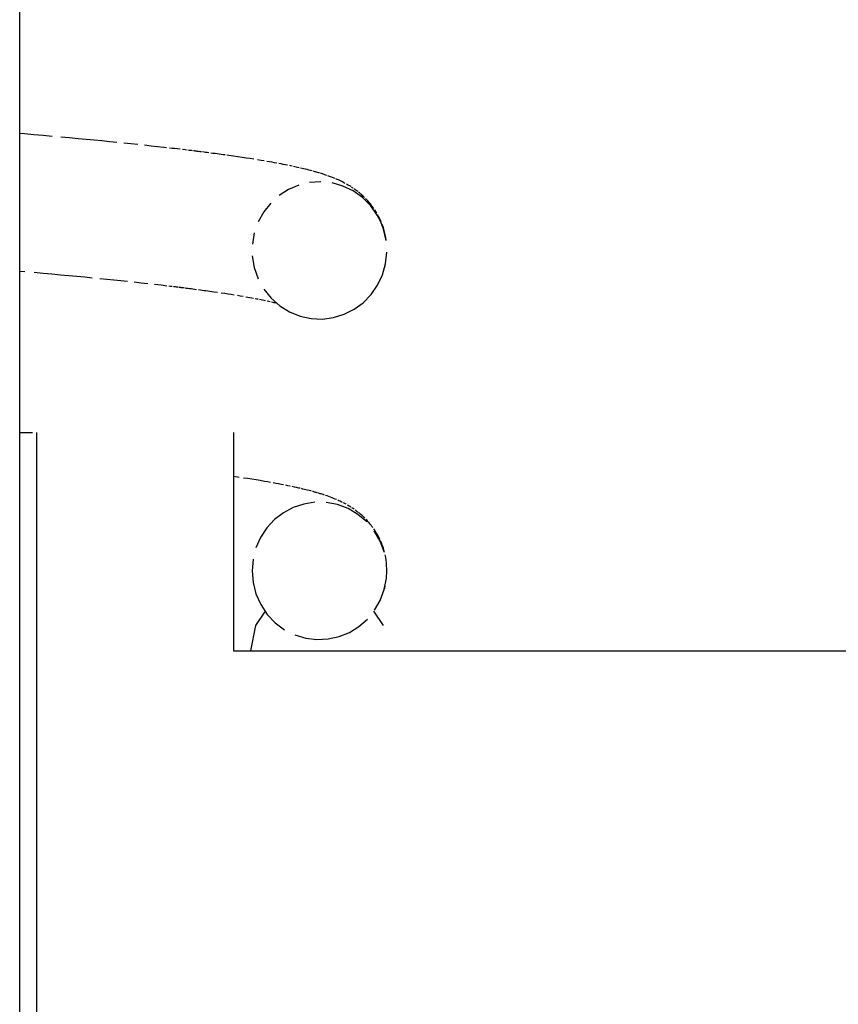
# Model space of a CAD drawing. Extents: x -285 to 5863, y 308 to 3178.
# Tile 125 of 256: x 223.877 to 224.355, y 972.803 to 973.377. Entities that reach past the tile are written whole.
import ezdxf

# ---------------------------------------------------------------- set-up
doc = ezdxf.new("R2010")
doc.units = 0
doc.header["$MEASUREMENT"] = 0
doc.layers.add('SPILL-BUCKET', color=1, linetype='CONTINUOUS')

msp = doc.modelspace()

# ---------------------------------------------------------------- linework, layer by layer
at = {"layer": 'SPILL-BUCKET', "color": 7, "linetype": 'Continuous'}
for p, q in [((223.87726, 972.58799), (223.87726, 974.09846)), ((223.88002, 973.31052), (223.87729, 973.31076)), ((223.88553, 973.31004), (223.88002, 973.31052)), ((223.89097, 973.30957), (223.88553, 973.31004)), ((223.89619, 973.3091), (223.89097, 973.30957)), ((223.90637, 973.30818), (223.90134, 973.30864)), ((223.91133, 973.30772), (223.90637, 973.30818)), ((223.91606, 973.30727), (223.91133, 973.30772)), ((223.92074, 973.30683), (223.91606, 973.30727)), ((223.9252, 973.3064), (223.92074, 973.30683)), ((223.92961, 973.30597), (223.9252, 973.3064)), ((223.93388, 973.30554), (223.92961, 973.30597)), ((223.94219, 973.3047), (223.93809, 973.30512)), ((223.94622, 973.30428), (223.94219, 973.3047)), ((223.95399, 973.30345), (223.95013, 973.30387)), ((223.95773, 973.30305), (223.95399, 973.30345)), ((223.96142, 973.30264), (223.95773, 973.30305)), ((223.96303, 973.30246), (223.96142, 973.30264)), ((223.96621, 973.3021), (223.96463, 973.30228)), ((223.96778, 973.30192), (223.96621, 973.3021)), ((223.96932, 973.30174), (223.96778, 973.30192)), ((223.97086, 973.30156), (223.96932, 973.30174)), ((223.97379, 973.30121), (223.97233, 973.30138)), ((223.97461, 973.30111), (223.97379, 973.30121)), ((223.97616, 973.30093), (223.97543, 973.30101)), ((223.97688, 973.30084), (223.97616, 973.30093)), ((223.97752, 973.30077), (223.97688, 973.30084)), ((223.97815, 973.30069), (223.97752, 973.30077)), ((223.97924, 973.30055), (223.97869, 973.30062)), ((223.97969, 973.3005), (223.97924, 973.30055)), ((223.98015, 973.30044), (223.97969, 973.3005)), ((223.98052, 973.3004), (223.98015, 973.30044)), ((223.98089, 973.30035), (223.98052, 973.3004)), ((223.98123, 973.30031), (223.98089, 973.30035)), ((223.98158, 973.30027), (223.98123, 973.30031)), ((223.9826, 973.30014), (223.98209, 973.3002)), ((223.98328, 973.30005), (223.9826, 973.30014)), ((223.98482, 973.29986), (223.98397, 973.29997)), ((223.98567, 973.29975), (223.98482, 973.29986)), ((223.9867, 973.29962), (223.98567, 973.29975)), ((223.98771, 973.29949), (223.9867, 973.29962)), ((223.99006, 973.29918), (223.98889, 973.29934)), ((223.99129, 973.29902), (223.99006, 973.29918)), ((223.9925, 973.29886), (223.99129, 973.29902)), ((223.99368, 973.29871), (223.9925, 973.29886)), ((223.99486, 973.29855), (223.99368, 973.29871)), ((223.996, 973.29839), (223.99486, 973.29855)), ((223.99714, 973.29823), (223.996, 973.29839)), ((223.99934, 973.29793), (223.99824, 973.29808)), ((224.002, 973.29755), (223.99934, 973.29793)), ((224.00461, 973.29718), (224.002, 973.29755)), ((224.00704, 973.29682), (224.00461, 973.29718)), ((224.00943, 973.29646), (224.00704, 973.29682)), ((224.0117, 973.29611), (224.00943, 973.29646)), ((224.01393, 973.29576), (224.0117, 973.29611)), ((224.01823, 973.29506), (224.0161, 973.29541)), ((224.01987, 973.29479), (224.01823, 973.29506)), ((224.02304, 973.29424), (224.02148, 973.29451)), ((224.02458, 973.29397), (224.02304, 973.29424)), ((224.02597, 973.29372), (224.02458, 973.29397)), ((224.02735, 973.29347), (224.02597, 973.29372)), ((224.0298, 973.29301), (224.02858, 973.29324)), ((224.03108, 973.29276), (224.0298, 973.29301)), ((224.03234, 973.29251), (224.03108, 973.29276)), ((224.0336, 973.29226), (224.03234, 973.29251)), ((224.03553, 973.29186), (224.03484, 973.292)), ((224.03621, 973.29171), (224.03553, 973.29186)), ((224.03774, 973.29139), (224.03698, 973.29155)), ((224.03858, 973.2912), (224.03774, 973.29139)), ((224.03942, 973.29101), (224.03858, 973.2912)), ((224.04032, 973.29081), (224.03942, 973.29101)), ((224.04207, 973.2904), (224.0412, 973.29061)), ((224.04292, 973.2902), (224.04207, 973.2904)), ((224.04399, 973.28994), (224.04292, 973.2902)), ((224.04505, 973.28968), (224.04399, 973.28994)), ((224.04603, 973.28942), (224.04505, 973.28968)), ((224.04701, 973.28917), (224.04603, 973.28942)), ((224.04786, 973.28894), (224.04701, 973.28917)), ((224.04913, 973.28859), (224.04871, 973.28871)), ((224.04954, 973.28847), (224.04913, 973.28859)), ((224.05, 973.28834), (224.04954, 973.28847)), ((224.05046, 973.28821), (224.05, 973.28834)), ((224.051, 973.28805), (224.05046, 973.28821)), ((224.05295, 973.2826), (224.04644, 973.28217)), ((224.05154, 973.2879), (224.051, 973.28805)), ((224.05215, 973.28771), (224.05154, 973.2879)), ((224.05333, 973.28735), (224.05275, 973.28753)), ((224.0539, 973.28716), (224.05333, 973.28735)), ((224.05442, 973.28699), (224.0539, 973.28716)), ((224.05494, 973.28683), (224.05442, 973.28699)), ((224.0554, 973.28667), (224.05494, 973.28683)), ((224.05587, 973.28651), (224.0554, 973.28667)), ((224.05645, 973.28631), (224.05587, 973.28651)), ((224.05758, 973.2859), (224.05702, 973.28611)), ((224.05815, 973.2857), (224.05758, 973.2859)), ((224.05872, 973.28548), (224.05815, 973.2857)), ((224.0593, 973.28526), (224.05872, 973.28548)), ((224.05988, 973.28503), (224.0593, 973.28526)), ((224.06047, 973.2848), (224.05988, 973.28503)), ((224.06109, 973.28454), (224.06047, 973.2848)), ((224.06246, 973.28396), (224.06172, 973.28428)), ((224.06321, 973.28363), (224.06246, 973.28396)), ((224.06402, 973.28325), (224.06321, 973.28363)), ((224.06484, 973.28286), (224.06402, 973.28325)), ((224.06562, 973.28248), (224.06484, 973.28286)), ((224.06642, 973.28207), (224.06562, 973.28248)), ((224.0341, 973.27811), (224.02861, 973.2746)), ((224.04009, 973.28066), (224.0341, 973.27811)), ((224.06588, 973.28011), (224.05952, 973.28191)), ((224.07191, 973.27722), (224.06588, 973.28011)), ((224.06716, 973.28168), (224.06642, 973.28207)), ((224.06857, 973.28089), (224.0679, 973.28127)), ((224.06924, 973.2805), (224.06857, 973.28089)), ((224.06983, 973.28014), (224.06924, 973.2805)), ((224.07044, 973.27976), (224.06983, 973.28014)), ((224.07126, 973.27923), (224.07085, 973.2795)), ((224.07175, 973.2789), (224.07126, 973.27923)), ((224.07737, 973.27335), (224.07191, 973.27722)), ((224.07281, 973.27817), (224.07224, 973.27857)), ((224.07338, 973.27776), (224.07281, 973.27817)), ((224.07396, 973.27732), (224.07338, 973.27776)), ((224.07454, 973.27687), (224.07396, 973.27732)), ((224.07556, 973.27605), (224.07505, 973.27647)), ((224.07599, 973.27569), (224.07556, 973.27605)), ((224.07643, 973.27532), (224.07599, 973.27569)), ((224.07691, 973.2749), (224.07643, 973.27532)), ((224.0774, 973.27445), (224.07691, 973.2749)), ((224.08208, 973.2686), (224.07737, 973.27335)), ((224.07797, 973.27392), (224.0774, 973.27445)), ((224.07854, 973.27337), (224.07797, 973.27392)), ((224.07967, 973.27221), (224.07911, 973.2728)), ((224.08044, 973.27139), (224.07967, 973.27221)), ((224.0812, 973.27051), (224.08044, 973.27139)), ((224.02373, 973.27018), (224.01964, 973.26502)), ((224.08189, 973.26968), (224.0812, 973.27051)), ((224.08257, 973.26882), (224.08189, 973.26968)), ((224.08595, 973.26315), (224.08208, 973.2686)), ((224.08323, 973.26796), (224.08257, 973.26882)), ((224.08385, 973.26708), (224.08323, 973.26796)), ((224.08504, 973.26527), (224.08446, 973.26618)), ((224.0856, 973.26435), (224.08504, 973.26527)), ((224.01964, 973.26502), (224.01641, 973.25915)), ((224.08799, 973.25919), (224.08595, 973.26315)), ((224.08668, 973.26241), (224.08615, 973.2634)), ((224.08722, 973.26134), (224.08668, 973.26241)), ((224.08775, 973.26021), (224.08722, 973.26134)), ((224.08828, 973.259), (224.08775, 973.26021)), ((224.08959, 973.25503), (224.08799, 973.25919)), ((224.08928, 973.25636), (224.08879, 973.25771)), ((224.08975, 973.25489), (224.08928, 973.25636)), ((224.09113, 973.24835), (224.08959, 973.25503)), ((224.09017, 973.25338), (224.08975, 973.25489)), ((224.01419, 973.25284), (224.01303, 973.24613)), ((224.09056, 973.25173), (224.09017, 973.25338)), ((224.09089, 973.25006), (224.09056, 973.25173)), ((224.09113, 973.24854), (224.09089, 973.25006)), ((224.01299, 973.23932), (224.01411, 973.23254)), ((224.0908, 973.23477), (224.09154, 973.24151)), ((224.01411, 973.23254), (224.01635, 973.22604)), ((224.08896, 973.22825), (224.0908, 973.23477)), ((224.09028, 973.2325), (224.09036, 973.23279)), ((224.09043, 973.23308), (224.09057, 973.23373)), ((223.87728, 973.23052), (223.88019, 973.23027)), ((223.88562, 973.22979), (223.89099, 973.22931)), ((223.89099, 973.22931), (223.89611, 973.22884)), ((223.89611, 973.22884), (223.90115, 973.22838)), ((223.90115, 973.22838), (223.90596, 973.22793)), ((223.90596, 973.22793), (223.9107, 973.22749)), ((223.9107, 973.22749), (223.91521, 973.22705)), ((223.91521, 973.22705), (223.91965, 973.22662)), ((223.92394, 973.2262), (223.92816, 973.22578)), ((223.92816, 973.22578), (223.93226, 973.22536)), ((223.93226, 973.22536), (223.93629, 973.22494)), ((223.93629, 973.22494), (223.94019, 973.22454)), ((224.08611, 973.22222), (224.08896, 973.22825)), ((223.94404, 973.22413), (223.94812, 973.22368)), ((223.94812, 973.22368), (223.95212, 973.22324)), ((223.95599, 973.22281), (223.95978, 973.22237)), ((223.95978, 973.22237), (223.96094, 973.22224)), ((223.96094, 973.22224), (223.96209, 973.2221)), ((223.96209, 973.2221), (223.9632, 973.22197)), ((223.96431, 973.22184), (223.96528, 973.22173)), ((223.96528, 973.22173), (223.96624, 973.22161)), ((223.96708, 973.22151), (223.96791, 973.22141)), ((223.96791, 973.22141), (223.96861, 973.22132)), ((223.96861, 973.22132), (223.9693, 973.22124)), ((223.9693, 973.22124), (223.96978, 973.22118)), ((223.97026, 973.22112), (223.97065, 973.22107)), ((223.97065, 973.22107), (223.97104, 973.22103)), ((223.97104, 973.22103), (223.97136, 973.22099)), ((223.97136, 973.22099), (223.97169, 973.22095)), ((223.97169, 973.22095), (223.97214, 973.22089)), ((223.97214, 973.22089), (223.9726, 973.22083)), ((223.9726, 973.22083), (223.97323, 973.22076)), ((223.97386, 973.22068), (223.97466, 973.22058)), ((223.97466, 973.22058), (223.97546, 973.22047)), ((223.97546, 973.22047), (223.97637, 973.22036)), ((223.97637, 973.22036), (223.97727, 973.22024)), ((223.97727, 973.22024), (223.97833, 973.22011)), ((223.97833, 973.22011), (223.97937, 973.21997)), ((223.97937, 973.21997), (223.98049, 973.21982)), ((223.98161, 973.21968), (223.98269, 973.21953)), ((223.98269, 973.21953), (223.98377, 973.21939)), ((223.98377, 973.21939), (223.98482, 973.21925)), ((223.98482, 973.21925), (223.98585, 973.21911)), ((224.01965, 973.22003), (224.02392, 973.21467)), ((224.08231, 973.21675), (224.08611, 973.22222)), ((223.98585, 973.21911), (223.98824, 973.21878)), ((223.98824, 973.21878), (223.99058, 973.21845)), ((223.99058, 973.21845), (223.99276, 973.21814)), ((223.99489, 973.21782), (223.99688, 973.21753)), ((223.99688, 973.21753), (223.99883, 973.21723)), ((223.99883, 973.21723), (224.0007, 973.21694)), ((224.0007, 973.21694), (224.00252, 973.21665)), ((224.00428, 973.21637), (224.006, 973.21608)), ((224.006, 973.21608), (224.00767, 973.2158)), ((224.00928, 973.21552), (224.01047, 973.21532)), ((224.01047, 973.21532), (224.01164, 973.21511)), ((224.01164, 973.21511), (224.01268, 973.21492)), ((224.01268, 973.21492), (224.01371, 973.21473)), ((224.01462, 973.21456), (224.01551, 973.21438)), ((224.01551, 973.21438), (224.01639, 973.21422)), ((224.01724, 973.21405), (224.01814, 973.21387)), ((224.01814, 973.21387), (224.01901, 973.21369)), ((224.01901, 973.21369), (224.01992, 973.2135)), ((224.01992, 973.2135), (224.0208, 973.21331)), ((224.02392, 973.21467), (224.02898, 973.21019)), ((224.07773, 973.21206), (224.08231, 973.21675)), ((224.02169, 973.21312), (224.02256, 973.21293)), ((224.02256, 973.21293), (224.02339, 973.21274)), ((224.02418, 973.21255), (224.02489, 973.21238)), ((224.02489, 973.21238), (224.02557, 973.21222)), ((224.02557, 973.21222), (224.02616, 973.21207)), ((224.02616, 973.21207), (224.02673, 973.21192)), ((224.02898, 973.21019), (224.03473, 973.20663)), ((224.06662, 973.20526), (224.07244, 973.20818)), ((224.07244, 973.20818), (224.07773, 973.21206)), ((224.03473, 973.20663), (224.04089, 973.20416)), ((224.04089, 973.20416), (224.04737, 973.20277)), ((224.04737, 973.20277), (224.05391, 973.20251)), ((224.05391, 973.20251), (224.06039, 973.20335)), ((224.06039, 973.20335), (224.06662, 973.20526)), ((224.00534, 973.11014), (224.00219, 973.11059)), ((224.0103, 973.10939), (224.00785, 973.10976)), ((224.01278, 973.10901), (224.0103, 973.10939)), ((224.0152, 973.10862), (224.01278, 973.10901)), ((224.01767, 973.10822), (224.0152, 973.10862)), ((224.02008, 973.10782), (224.01767, 973.10822)), ((224.02184, 973.10752), (224.02008, 973.10782)), ((224.02357, 973.10722), (224.02184, 973.10752)), ((224.02681, 973.10663), (224.0252, 973.10693)), ((224.02833, 973.10635), (224.02681, 973.10663)), ((224.02983, 973.10607), (224.02833, 973.10635)), ((224.03121, 973.1058), (224.02983, 973.10607)), ((224.03383, 973.10527), (224.03258, 973.10552)), ((224.03507, 973.10502), (224.03383, 973.10527)), ((224.03754, 973.10449), (224.03631, 973.10476)), ((224.03882, 973.10421), (224.03754, 973.10449)), ((224.04008, 973.10393), (224.03882, 973.10421)), ((224.04089, 973.10375), (224.04008, 973.10393)), ((224.04255, 973.10335), (224.04168, 973.10356)), ((224.0434, 973.10315), (224.04255, 973.10335)), ((224.04432, 973.10292), (224.0434, 973.10315)), ((224.04523, 973.10269), (224.04432, 973.10292)), ((224.04619, 973.10245), (224.04523, 973.10269)), ((224.04714, 973.1022), (224.04619, 973.10245)), ((224.04762, 973.10207), (224.04714, 973.1022)), ((224.04854, 973.10182), (224.04811, 973.10194)), ((224.04896, 973.1017), (224.04854, 973.10182)), ((224.04934, 973.1016), (224.04896, 973.1017)), ((224.04971, 973.10149), (224.04934, 973.1016)), ((224.05005, 973.1014), (224.04971, 973.10149)), ((224.05038, 973.1013), (224.05005, 973.1014)), ((224.05078, 973.10118), (224.05038, 973.1013)), ((224.05166, 973.10092), (224.05118, 973.10106)), ((224.05213, 973.10078), (224.05166, 973.10092)), ((224.05268, 973.10061), (224.05213, 973.10078)), ((224.05322, 973.10044), (224.05268, 973.10061)), ((224.05383, 973.10025), (224.05322, 973.10044)), ((224.05444, 973.10005), (224.05383, 973.10025)), ((224.05507, 973.09985), (224.05444, 973.10005)), ((224.05672, 973.09928), (224.05569, 973.09964)), ((224.05776, 973.09891), (224.05672, 973.09928)), ((224.05868, 973.09856), (224.05776, 973.09891)), ((224.05962, 973.09821), (224.05868, 973.09856)), ((224.04312, 973.09459), (224.03694, 973.09253)), ((224.04958, 973.09558), (224.04312, 973.09459)), ((224.06264, 973.09424), (224.05612, 973.09547)), ((224.06046, 973.09787), (224.05962, 973.09821)), ((224.06131, 973.09752), (224.06046, 973.09787)), ((224.06207, 973.0972), (224.06131, 973.09752)), ((224.06885, 973.09191), (224.06264, 973.09424)), ((224.06356, 973.09653), (224.06284, 973.09686)), ((224.06429, 973.09619), (224.06356, 973.09653)), ((224.06495, 973.09587), (224.06429, 973.09619)), ((224.06562, 973.09554), (224.06495, 973.09587)), ((224.06697, 973.09484), (224.06629, 973.0952)), ((224.06774, 973.09442), (224.06697, 973.09484)), ((224.06899, 973.09371), (224.06852, 973.09398)), ((224.06946, 973.09342), (224.06899, 973.09371)), ((224.07, 973.0931), (224.06946, 973.09342)), ((224.07056, 973.09275), (224.07, 973.0931)), ((224.03119, 973.08948), (224.02599, 973.08548)), ((224.03694, 973.09253), (224.03119, 973.08948)), ((224.07467, 973.08849), (224.06885, 973.09191)), ((224.0718, 973.09193), (224.07118, 973.09235)), ((224.07242, 973.09151), (224.0718, 973.09193)), ((224.07355, 973.0907), (224.07304, 973.09107)), ((224.07405, 973.09032), (224.07355, 973.0907)), ((224.07445, 973.09001), (224.07405, 973.09032)), ((224.07485, 973.0897), (224.07445, 973.09001)), ((224.07983, 973.08414), (224.07467, 973.08849)), ((224.07547, 973.0892), (224.07516, 973.08945)), ((224.07589, 973.08885), (224.07547, 973.0892)), ((224.07631, 973.08849), (224.07589, 973.08885)), ((224.07686, 973.08801), (224.07631, 973.08849)), ((224.07741, 973.08751), (224.07686, 973.08801)), ((224.07806, 973.0869), (224.07741, 973.08751)), ((224.02599, 973.08548), (224.02152, 973.08068)), ((224.07872, 973.08626), (224.07806, 973.0869)), ((224.07996, 973.08497), (224.07934, 973.08563)), ((224.08058, 973.08429), (224.07996, 973.08497)), ((224.08121, 973.08357), (224.08058, 973.08429)), ((224.08175, 973.08292), (224.08121, 973.08357)), ((224.0823, 973.08224), (224.08175, 973.08292)), ((224.08284, 973.08154), (224.0823, 973.08224)), ((224.08337, 973.08083), (224.08284, 973.08154)), ((224.02152, 973.08068), (224.01785, 973.07511)), ((224.08445, 973.07927), (224.08391, 973.08005)), ((224.08765, 973.07301), (224.08421, 973.0789)), ((224.08499, 973.07842), (224.08445, 973.07927)), ((224.08552, 973.07756), (224.08499, 973.07842)), ((224.08605, 973.07664), (224.08552, 973.07756)), ((224.08656, 973.0757), (224.08605, 973.07664)), ((224.08703, 973.07479), (224.08656, 973.0757)), ((224.01785, 973.07511), (224.01514, 973.06903)), ((224.08749, 973.07384), (224.08703, 973.07479)), ((224.09003, 973.06662), (224.08765, 973.07301)), ((224.0882, 973.07226), (224.08785, 973.07307)), ((224.08851, 973.0715), (224.0882, 973.07226)), ((224.08881, 973.07071), (224.08851, 973.0715)), ((224.08915, 973.06978), (224.08881, 973.07071)), ((224.08948, 973.06882), (224.08915, 973.06978)), ((224.08985, 973.06759), (224.08948, 973.06882)), ((224.09019, 973.06635), (224.08985, 973.06759)), ((224.09085, 973.06336), (224.09055, 973.06486)), ((224.01345, 973.06246), (224.01286, 973.05569)), ((224.0911, 973.06186), (224.09085, 973.06336)), ((224.09129, 973.06035), (224.0911, 973.06186)), ((224.09133, 973.05997), (224.09129, 973.06035)), ((224.09155, 973.0556), (224.09132, 973.05992)), ((224.01286, 973.05569), (224.01343, 973.04885)), ((224.09132, 973.05128), (224.09155, 973.0556)), ((224.01343, 973.04885), (224.01513, 973.0422)), ((224.09005, 973.04465), (224.09132, 973.05128)), ((224.01513, 973.0422), (224.01793, 973.03593)), ((224.0877, 973.03832), (224.09005, 973.04465)), ((224.09013, 973.04497), (224.09019, 973.0452)), ((224.09019, 973.0452), (224.09025, 973.04544)), ((224.09025, 973.04544), (224.09054, 973.04667)), ((224.01793, 973.03593), (224.02175, 973.03023)), ((224.08439, 973.03257), (224.0877, 973.03832)), ((224.01504, 973.02367), (224.02063, 973.03217)), ((224.02175, 973.03023), (224.02644, 973.02532)), ((224.08379, 973.03217), (224.08937, 973.02367)), ((224.02644, 973.02532), (224.03189, 973.02128)), ((224.07525, 973.02314), (224.08018, 973.02744)), ((224.01224, 973.00895), (224.01504, 973.02367)), ((224.03785, 973.01829), (224.04423, 973.01636)), ((224.06365, 973.01727), (224.06968, 973.01971)), ((224.06968, 973.01971), (224.07525, 973.02314)), ((224.04423, 973.01636), (224.05074, 973.01556)), ((224.05074, 973.01556), (224.05729, 973.01587)), ((224.05729, 973.01587), (224.06365, 973.01727))]:
    msp.add_line(p, q, dxfattribs=at)
at = {"layer": 'SPILL-BUCKET', "color": 1, "linetype": 'Continuous'}
for p, q in [((223.87727, 973.13637), (223.88475, 973.13637)), ((223.88726, 972.69167), (223.88726, 973.13637)), ((224.00218, 973.00876), (224.00218, 973.13637)), ((224.52182, 973.00876), (224.00218, 973.00876))]:
    msp.add_line(p, q, dxfattribs=at)

doc.saveas('drawing.dxf')
